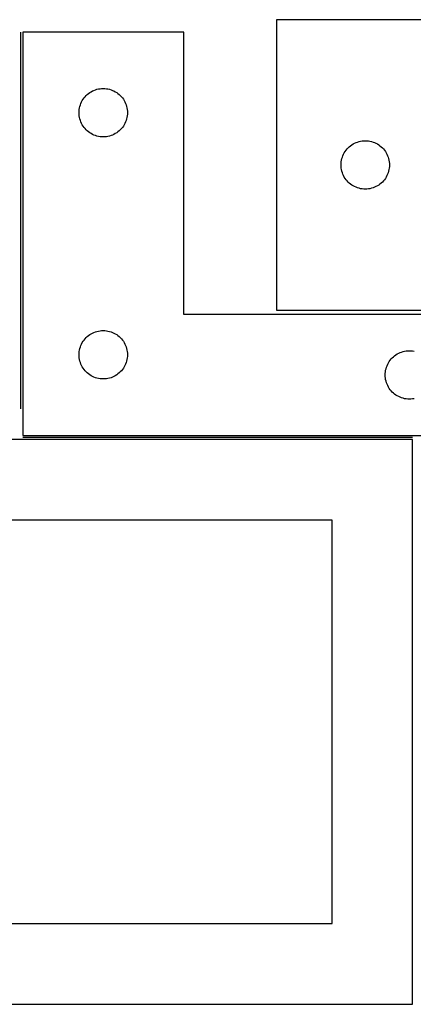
# Model space of a CAD drawing. Header units: millimetres. Extents: x 7 to 1243, y 7 to 2493.
# Tile 14 of 19: x 673 to 820, y 2122 to 2488. Entities that reach past the tile are written whole.
import ezdxf

# ---------------------------------------------------------------- set-up
doc = ezdxf.new("R2010")
doc.units = ezdxf.units.MM
doc.layers.add('COMMON', color=5, linetype='CONTINUOUS', true_color=0x0000ff)
doc.layers.add('CUT', color=7, linetype='CONTINUOUS', true_color=0x000000)

msp = doc.modelspace()

# ---------------------------------------------------------------- linework, layer by layer
at = {"layer": 'COMMON'}
for p, q in [((673.61151, 2343.099888), (673.61151, 2483.2305)), ((819.562896, 2332.4805), (674.36151, 2332.4805))]:
    msp.add_line(p, q, dxfattribs=at)
at = {"layer": 'CUT'}
for p, q in [((834.934594, 2487.810332), (768.934594, 2487.810332)), ((768.934594, 2487.810332), (768.934594, 2379.810332)), ((734.36151, 2483.2305), (674.36151, 2483.2305)), ((674.36151, 2483.2305), (674.36151, 2333.2305)), ((734.36151, 2378.2305), (734.36151, 2483.2305)), ((698.427398, 2459.997059), (698.882657, 2460.37068)), ((698.882657, 2460.37068), (699.361378, 2460.713727)), ((699.361378, 2460.713727), (699.86151, 2461.024729)), ((699.86151, 2461.024729), (700.380912, 2461.302355)), ((700.380912, 2461.302355), (700.917359, 2461.545416)), ((700.917359, 2461.545416), (701.468555, 2461.752871)), ((701.468555, 2461.752871), (702.032139, 2461.923833)), ((702.032139, 2461.923833), (702.605697, 2462.057568)), ((702.605697, 2462.057568), (703.186775, 2462.153504)), ((703.186775, 2462.153504), (703.772882, 2462.211231)), ((703.772882, 2462.211231), (704.36151, 2462.2305)), ((704.36151, 2462.2305), (704.950138, 2462.211231)), ((704.950138, 2462.211231), (705.536246, 2462.153504)), ((705.536246, 2462.153504), (706.117323, 2462.057568)), ((706.117323, 2462.057568), (706.690882, 2461.923833)), ((706.690882, 2461.923833), (707.254465, 2461.752871)), ((707.254465, 2461.752871), (707.805661, 2461.545416)), ((707.805661, 2461.545416), (708.342109, 2461.302355)), ((708.342109, 2461.302355), (708.86151, 2461.024729)), ((708.86151, 2461.024729), (709.361642, 2460.713727)), ((709.361642, 2460.713727), (709.840363, 2460.37068)), ((709.840363, 2460.37068), (710.295623, 2459.997059)), ((695.839139, 2456.123455), (696.046594, 2456.674651)), ((696.046594, 2456.674651), (696.289656, 2457.211098)), ((696.289656, 2457.211098), (696.567282, 2457.7305)), ((696.567282, 2457.7305), (696.878284, 2458.230632)), ((696.878284, 2458.230632), (697.22133, 2458.709353)), ((697.22133, 2458.709353), (697.594952, 2459.164613)), ((697.594952, 2459.164613), (697.997549, 2459.594461)), ((697.997549, 2459.594461), (698.427398, 2459.997059)), ((710.295623, 2459.997059), (710.725471, 2459.594461)), ((710.725471, 2459.594461), (711.128069, 2459.164613)), ((711.128069, 2459.164613), (711.50169, 2458.709353)), ((711.50169, 2458.709353), (711.844737, 2458.230632)), ((711.844737, 2458.230632), (712.155739, 2457.7305)), ((712.155739, 2457.7305), (712.433365, 2457.211098)), ((712.433365, 2457.211098), (712.676426, 2456.674651)), ((712.676426, 2456.674651), (712.883881, 2456.123455)), ((695.36151, 2453.2305), (695.38078, 2453.819128)), ((695.38078, 2452.641872), (695.36151, 2453.2305)), ((695.38078, 2453.819128), (695.438507, 2454.405236)), ((695.438507, 2454.405236), (695.534443, 2454.986313)), ((695.534443, 2454.986313), (695.668178, 2455.559872)), ((695.668178, 2455.559872), (695.839139, 2456.123455)), ((712.883881, 2456.123455), (713.054843, 2455.559872)), ((713.054843, 2455.559872), (713.188578, 2454.986313)), ((713.188578, 2454.986313), (713.284514, 2454.405236)), ((713.284514, 2454.405236), (713.342241, 2453.819128)), ((713.342241, 2453.819128), (713.36151, 2453.2305)), ((713.36151, 2453.2305), (713.342241, 2452.641872)), ((695.438507, 2452.055765), (695.38078, 2452.641872)), ((695.534443, 2451.474687), (695.438507, 2452.055765)), ((695.668178, 2450.901129), (695.534443, 2451.474687)), ((695.839139, 2450.337545), (695.668178, 2450.901129)), ((696.046594, 2449.786349), (695.839139, 2450.337545)), ((696.289656, 2449.249902), (696.046594, 2449.786349)), ((696.567282, 2448.7305), (696.289656, 2449.249902)), ((712.433365, 2449.249902), (712.155739, 2448.7305)), ((712.676426, 2449.786349), (712.433365, 2449.249902)), ((712.883881, 2450.337545), (712.676426, 2449.786349)), ((713.054843, 2450.901129), (712.883881, 2450.337545)), ((713.188578, 2451.474687), (713.054843, 2450.901129)), ((713.284514, 2452.055765), (713.188578, 2451.474687)), ((713.342241, 2452.641872), (713.284514, 2452.055765)), ((696.878284, 2448.230368), (696.567282, 2448.7305)), ((697.22133, 2447.751647), (696.878284, 2448.230368)), ((697.594952, 2447.296388), (697.22133, 2447.751647)), ((697.997549, 2446.866539), (697.594952, 2447.296388)), ((698.427398, 2446.463942), (697.997549, 2446.866539)), ((698.882657, 2446.09032), (698.427398, 2446.463942)), ((699.361378, 2445.747274), (698.882657, 2446.09032)), ((699.86151, 2445.436272), (699.361378, 2445.747274)), ((700.380912, 2445.158646), (699.86151, 2445.436272)), ((708.86151, 2445.436272), (708.342109, 2445.158646)), ((709.361642, 2445.747274), (708.86151, 2445.436272)), ((709.840363, 2446.09032), (709.361642, 2445.747274)), ((710.295623, 2446.463942), (709.840363, 2446.09032)), ((710.725471, 2446.866539), (710.295623, 2446.463942)), ((711.128069, 2447.296388), (710.725471, 2446.866539)), ((711.50169, 2447.751647), (711.128069, 2447.296388)), ((711.844737, 2448.230368), (711.50169, 2447.751647)), ((712.155739, 2448.7305), (711.844737, 2448.230368)), ((700.917359, 2444.915584), (700.380912, 2445.158646)), ((701.468555, 2444.708129), (700.917359, 2444.915584)), ((702.032139, 2444.537168), (701.468555, 2444.708129)), ((702.605697, 2444.403433), (702.032139, 2444.537168)), ((703.186775, 2444.307497), (702.605697, 2444.403433)), ((703.772882, 2444.24977), (703.186775, 2444.307497)), ((704.36151, 2444.2305), (703.772882, 2444.24977)), ((704.950138, 2444.24977), (704.36151, 2444.2305)), ((705.536246, 2444.307497), (704.950138, 2444.24977)), ((706.117323, 2444.403433), (705.536246, 2444.307497)), ((706.690882, 2444.537168), (706.117323, 2444.403433)), ((707.254465, 2444.708129), (706.690882, 2444.537168)), ((707.805661, 2444.915584), (707.254465, 2444.708129)), ((708.342109, 2445.158646), (707.805661, 2444.915584)), ((797.434594, 2441.604561), (797.953995, 2441.882187)), ((797.953995, 2441.882187), (798.490443, 2442.125248)), ((798.490443, 2442.125248), (799.041638, 2442.332703)), ((799.041638, 2442.332703), (799.605222, 2442.503664)), ((799.605222, 2442.503664), (800.178781, 2442.637399)), ((800.178781, 2442.637399), (800.759858, 2442.733336)), ((800.759858, 2442.733336), (801.345965, 2442.791062)), ((801.345965, 2442.791062), (801.934594, 2442.810332)), ((801.934594, 2442.810332), (802.523222, 2442.791062)), ((802.523222, 2442.791062), (803.109329, 2442.733336)), ((803.109329, 2442.733336), (803.690406, 2442.637399)), ((803.690406, 2442.637399), (804.263965, 2442.503664)), ((804.263965, 2442.503664), (804.827549, 2442.332703)), ((804.827549, 2442.332703), (805.378744, 2442.125248)), ((805.378744, 2442.125248), (805.915192, 2441.882187)), ((805.915192, 2441.882187), (806.434594, 2441.604561)), ((793.862739, 2437.79093), (794.140365, 2438.310332)), ((794.140365, 2438.310332), (794.451367, 2438.810464)), ((794.451367, 2438.810464), (794.794413, 2439.289185)), ((794.794413, 2439.289185), (795.168035, 2439.744444)), ((795.168035, 2439.744444), (795.570632, 2440.174293)), ((795.570632, 2440.174293), (796.000481, 2440.57689)), ((796.000481, 2440.57689), (796.455741, 2440.950512)), ((796.455741, 2440.950512), (796.934461, 2441.293558)), ((796.934461, 2441.293558), (797.434594, 2441.604561)), ((806.434594, 2441.604561), (806.934726, 2441.293558)), ((806.934726, 2441.293558), (807.413446, 2440.950512)), ((807.413446, 2440.950512), (807.868706, 2440.57689)), ((807.868706, 2440.57689), (808.298555, 2440.174293)), ((808.298555, 2440.174293), (808.701152, 2439.744444)), ((808.701152, 2439.744444), (809.074774, 2439.289185)), ((809.074774, 2439.289185), (809.41782, 2438.810464)), ((809.41782, 2438.810464), (809.728822, 2438.310332)), ((809.728822, 2438.310332), (810.006448, 2437.79093)), ((792.953863, 2434.39896), (793.01159, 2434.985068)), ((793.01159, 2434.985068), (793.107526, 2435.566145)), ((793.107526, 2435.566145), (793.241261, 2436.139703)), ((793.241261, 2436.139703), (793.412222, 2436.703287)), ((793.412222, 2436.703287), (793.619678, 2437.254483)), ((793.619678, 2437.254483), (793.862739, 2437.79093)), ((810.006448, 2437.79093), (810.249509, 2437.254483)), ((810.249509, 2437.254483), (810.456965, 2436.703287)), ((810.456965, 2436.703287), (810.627926, 2436.139703)), ((810.627926, 2436.139703), (810.761661, 2435.566145)), ((810.761661, 2435.566145), (810.857597, 2434.985068)), ((810.857597, 2434.985068), (810.915324, 2434.39896)), ((792.934594, 2433.810332), (792.953863, 2434.39896)), ((792.953863, 2433.221704), (792.934594, 2433.810332)), ((793.01159, 2432.635596), (792.953863, 2433.221704)), ((793.107526, 2432.054519), (793.01159, 2432.635596)), ((793.241261, 2431.480961), (793.107526, 2432.054519)), ((793.412222, 2430.917377), (793.241261, 2431.480961)), ((793.619678, 2430.366181), (793.412222, 2430.917377)), ((810.456965, 2430.917377), (810.249509, 2430.366181)), ((810.627926, 2431.480961), (810.456965, 2430.917377)), ((810.761661, 2432.054519), (810.627926, 2431.480961)), ((810.857597, 2432.635596), (810.761661, 2432.054519)), ((810.915324, 2433.221704), (810.857597, 2432.635596)), ((810.915324, 2434.39896), (810.934594, 2433.810332)), ((810.934594, 2433.810332), (810.915324, 2433.221704)), ((793.862739, 2429.829734), (793.619678, 2430.366181)), ((794.140365, 2429.310332), (793.862739, 2429.829734)), ((794.451367, 2428.8102), (794.140365, 2429.310332)), ((794.794413, 2428.331479), (794.451367, 2428.8102)), ((795.168035, 2427.87622), (794.794413, 2428.331479)), ((795.570632, 2427.446371), (795.168035, 2427.87622)), ((796.000481, 2427.043774), (795.570632, 2427.446371)), ((808.298555, 2427.446371), (807.868706, 2427.043774)), ((808.701152, 2427.87622), (808.298555, 2427.446371)), ((809.074774, 2428.331479), (808.701152, 2427.87622)), ((809.41782, 2428.8102), (809.074774, 2428.331479)), ((809.728822, 2429.310332), (809.41782, 2428.8102)), ((810.006448, 2429.829734), (809.728822, 2429.310332)), ((810.249509, 2430.366181), (810.006448, 2429.829734)), ((796.455741, 2426.670152), (796.000481, 2427.043774)), ((796.934461, 2426.327105), (796.455741, 2426.670152)), ((797.434594, 2426.016103), (796.934461, 2426.327105)), ((797.953995, 2425.738477), (797.434594, 2426.016103)), ((798.490443, 2425.495416), (797.953995, 2425.738477)), ((799.041638, 2425.287961), (798.490443, 2425.495416)), ((799.605222, 2425.117), (799.041638, 2425.287961)), ((800.178781, 2424.983264), (799.605222, 2425.117)), ((800.759858, 2424.887328), (800.178781, 2424.983264)), ((801.345965, 2424.829602), (800.759858, 2424.887328)), ((801.934594, 2424.810332), (801.345965, 2424.829602)), ((802.523222, 2424.829602), (801.934594, 2424.810332)), ((803.109329, 2424.887328), (802.523222, 2424.829602)), ((803.690406, 2424.983264), (803.109329, 2424.887328)), ((804.263965, 2425.117), (803.690406, 2424.983264)), ((804.827549, 2425.287961), (804.263965, 2425.117)), ((805.378744, 2425.495416), (804.827549, 2425.287961)), ((805.915192, 2425.738477), (805.378744, 2425.495416)), ((806.434594, 2426.016103), (805.915192, 2425.738477)), ((806.934726, 2426.327105), (806.434594, 2426.016103)), ((807.413446, 2426.670152), (806.934726, 2426.327105)), ((807.868706, 2427.043774), (807.413446, 2426.670152)), ((768.934594, 2379.810332), (834.934594, 2379.810332)), ((854.36151, 2378.2305), (734.36151, 2378.2305)), ((703.186775, 2372.153504), (703.772882, 2372.211231)), ((703.772882, 2372.211231), (704.36151, 2372.2305)), ((704.36151, 2372.2305), (704.950138, 2372.211231)), ((704.950138, 2372.211231), (705.536246, 2372.153504)), ((696.878284, 2368.230632), (697.22133, 2368.709353)), ((697.22133, 2368.709353), (697.594952, 2369.164613)), ((697.594952, 2369.164613), (697.997549, 2369.594461)), ((697.997549, 2369.594461), (698.427398, 2369.997059)), ((698.427398, 2369.997059), (698.882657, 2370.37068)), ((698.882657, 2370.37068), (699.361378, 2370.713727)), ((699.361378, 2370.713727), (699.86151, 2371.024729)), ((699.86151, 2371.024729), (700.380912, 2371.302355)), ((700.380912, 2371.302355), (700.917359, 2371.545416)), ((700.917359, 2371.545416), (701.468555, 2371.752871)), ((701.468555, 2371.752871), (702.032139, 2371.923833)), ((702.032139, 2371.923833), (702.605697, 2372.057568)), ((702.605697, 2372.057568), (703.186775, 2372.153504)), ((705.536246, 2372.153504), (706.117323, 2372.057568)), ((706.117323, 2372.057568), (706.690882, 2371.923833)), ((706.690882, 2371.923833), (707.254465, 2371.752871)), ((707.254465, 2371.752871), (707.805661, 2371.545416)), ((707.805661, 2371.545416), (708.342109, 2371.302355)), ((708.342109, 2371.302355), (708.86151, 2371.024729)), ((708.86151, 2371.024729), (709.361642, 2370.713727)), ((709.361642, 2370.713727), (709.840363, 2370.37068)), ((709.840363, 2370.37068), (710.295623, 2369.997059)), ((710.295623, 2369.997059), (710.725471, 2369.594461)), ((710.725471, 2369.594461), (711.128069, 2369.164613)), ((711.128069, 2369.164613), (711.50169, 2368.709353)), ((711.50169, 2368.709353), (711.844737, 2368.230632)), ((695.438507, 2364.405236), (695.534443, 2364.986313)), ((695.534443, 2364.986313), (695.668178, 2365.559872)), ((695.668178, 2365.559872), (695.839139, 2366.123455)), ((695.839139, 2366.123455), (696.046594, 2366.674651)), ((696.046594, 2366.674651), (696.289656, 2367.211098)), ((696.289656, 2367.211098), (696.567282, 2367.7305)), ((696.567282, 2367.7305), (696.878284, 2368.230632)), ((711.844737, 2368.230632), (712.155739, 2367.7305)), ((712.155739, 2367.7305), (712.433365, 2367.211098)), ((712.433365, 2367.211098), (712.676426, 2366.674651)), ((712.676426, 2366.674651), (712.883881, 2366.123455)), ((712.883881, 2366.123455), (713.054843, 2365.559872)), ((713.054843, 2365.559872), (713.188578, 2364.986313)), ((713.188578, 2364.986313), (713.284514, 2364.405236)), ((695.36151, 2363.2305), (695.38078, 2363.819128)), ((695.38078, 2362.641872), (695.36151, 2363.2305)), ((695.38078, 2363.819128), (695.438507, 2364.405236)), ((695.438507, 2362.055765), (695.38078, 2362.641872)), ((695.534443, 2361.474687), (695.438507, 2362.055765)), ((695.668178, 2360.901129), (695.534443, 2361.474687)), ((713.188578, 2361.474687), (713.054843, 2360.901129)), ((713.284514, 2362.055765), (713.188578, 2361.474687)), ((713.284514, 2364.405236), (713.342241, 2363.819128)), ((713.342241, 2362.641872), (713.284514, 2362.055765)), ((713.342241, 2363.819128), (713.36151, 2363.2305)), ((713.36151, 2363.2305), (713.342241, 2362.641872)), ((811.22133, 2361.209353), (811.594952, 2361.664613)), ((811.594952, 2361.664613), (811.997549, 2362.094461)), ((811.997549, 2362.094461), (812.427398, 2362.497059)), ((812.427398, 2362.497059), (812.882657, 2362.87068)), ((812.882657, 2362.87068), (813.361378, 2363.213727)), ((813.361378, 2363.213727), (813.86151, 2363.524729)), ((813.86151, 2363.524729), (814.380912, 2363.802355)), ((814.380912, 2363.802355), (814.917359, 2364.045416)), ((814.917359, 2364.045416), (815.468555, 2364.252871)), ((815.468555, 2364.252871), (816.032139, 2364.423833)), ((816.032139, 2364.423833), (816.605697, 2364.557568)), ((816.605697, 2364.557568), (817.186775, 2364.653504)), ((817.186775, 2364.653504), (817.772882, 2364.711231)), ((817.772882, 2364.711231), (818.36151, 2364.7305)), ((818.36151, 2364.7305), (818.950138, 2364.711231)), ((818.950138, 2364.711231), (819.536246, 2364.653504)), ((819.536246, 2364.653504), (820.117323, 2364.557568)), ((695.839139, 2360.337545), (695.668178, 2360.901129)), ((696.046594, 2359.786349), (695.839139, 2360.337545)), ((696.289656, 2359.249902), (696.046594, 2359.786349)), ((696.567282, 2358.7305), (696.289656, 2359.249902)), ((696.878284, 2358.230368), (696.567282, 2358.7305)), ((697.22133, 2357.751647), (696.878284, 2358.230368)), ((697.594952, 2357.296388), (697.22133, 2357.751647)), ((711.50169, 2357.751647), (711.128069, 2357.296388)), ((711.844737, 2358.230368), (711.50169, 2357.751647)), ((712.155739, 2358.7305), (711.844737, 2358.230368)), ((712.433365, 2359.249902), (712.155739, 2358.7305)), ((712.676426, 2359.786349), (712.433365, 2359.249902)), ((712.883881, 2360.337545), (712.676426, 2359.786349)), ((713.054843, 2360.901129), (712.883881, 2360.337545)), ((809.534443, 2357.486313), (809.668178, 2358.059872)), ((809.668178, 2358.059872), (809.839139, 2358.623455)), ((809.839139, 2358.623455), (810.046594, 2359.174651)), ((810.046594, 2359.174651), (810.289656, 2359.711098)), ((810.289656, 2359.711098), (810.567282, 2360.2305)), ((810.567282, 2360.2305), (810.878284, 2360.730632)), ((810.878284, 2360.730632), (811.22133, 2361.209353)), ((697.997549, 2356.866539), (697.594952, 2357.296388)), ((698.427398, 2356.463942), (697.997549, 2356.866539)), ((698.882657, 2356.09032), (698.427398, 2356.463942)), ((699.361378, 2355.747274), (698.882657, 2356.09032)), ((699.86151, 2355.436272), (699.361378, 2355.747274)), ((700.380912, 2355.158646), (699.86151, 2355.436272)), ((700.917359, 2354.915584), (700.380912, 2355.158646)), ((701.468555, 2354.708129), (700.917359, 2354.915584)), ((702.032139, 2354.537168), (701.468555, 2354.708129)), ((702.605697, 2354.403433), (702.032139, 2354.537168)), ((703.186775, 2354.307497), (702.605697, 2354.403433)), ((703.772882, 2354.24977), (703.186775, 2354.307497)), ((704.36151, 2354.2305), (703.772882, 2354.24977)), ((704.950138, 2354.24977), (704.36151, 2354.2305)), ((705.536246, 2354.307497), (704.950138, 2354.24977)), ((706.117323, 2354.403433), (705.536246, 2354.307497)), ((706.690882, 2354.537168), (706.117323, 2354.403433)), ((707.254465, 2354.708129), (706.690882, 2354.537168)), ((707.805661, 2354.915584), (707.254465, 2354.708129)), ((708.342109, 2355.158646), (707.805661, 2354.915584)), ((708.86151, 2355.436272), (708.342109, 2355.158646)), ((709.361642, 2355.747274), (708.86151, 2355.436272)), ((709.840363, 2356.09032), (709.361642, 2355.747274)), ((710.295623, 2356.463942), (709.840363, 2356.09032)), ((710.725471, 2356.866539), (710.295623, 2356.463942)), ((711.128069, 2357.296388), (710.725471, 2356.866539)), ((809.36151, 2355.7305), (809.38078, 2356.319128)), ((809.38078, 2355.141872), (809.36151, 2355.7305)), ((809.38078, 2356.319128), (809.438507, 2356.905236)), ((809.438507, 2354.555765), (809.38078, 2355.141872)), ((809.438507, 2356.905236), (809.534443, 2357.486313)), ((809.534443, 2353.974687), (809.438507, 2354.555765)), ((809.668178, 2353.401129), (809.534443, 2353.974687)), ((809.839139, 2352.837545), (809.668178, 2353.401129)), ((810.046594, 2352.286349), (809.839139, 2352.837545)), ((810.289656, 2351.749902), (810.046594, 2352.286349)), ((810.567282, 2351.2305), (810.289656, 2351.749902)), ((810.878284, 2350.730368), (810.567282, 2351.2305)), ((811.22133, 2350.251647), (810.878284, 2350.730368)), ((811.594952, 2349.796388), (811.22133, 2350.251647)), ((811.997549, 2349.366539), (811.594952, 2349.796388)), ((812.427398, 2348.963942), (811.997549, 2349.366539)), ((812.882657, 2348.59032), (812.427398, 2348.963942)), ((813.361378, 2348.247274), (812.882657, 2348.59032)), ((813.86151, 2347.936272), (813.361378, 2348.247274)), ((814.380912, 2347.658646), (813.86151, 2347.936272)), ((814.917359, 2347.415584), (814.380912, 2347.658646)), ((815.468555, 2347.208129), (814.917359, 2347.415584)), ((816.032139, 2347.037168), (815.468555, 2347.208129)), ((816.605697, 2346.903433), (816.032139, 2347.037168)), ((817.186775, 2346.807497), (816.605697, 2346.903433)), ((817.772882, 2346.74977), (817.186775, 2346.807497)), ((818.36151, 2346.7305), (817.772882, 2346.74977)), ((818.950138, 2346.74977), (818.36151, 2346.7305)), ((819.536246, 2346.807497), (818.950138, 2346.74977)), ((820.117323, 2346.903433), (819.536246, 2346.807497)), ((674.36151, 2333.2305), (854.36151, 2333.2305)), ((819.562896, 2331.730499), (549.562896, 2331.730499)), ((819.562896, 2121.730499), (819.562896, 2331.730499)), ((789.562896, 2301.730499), (579.562896, 2301.730499)), ((789.562896, 2151.730499), (789.562896, 2301.730499)), ((579.562896, 2151.730499), (789.562896, 2151.730499)), ((549.562896, 2121.730499), (819.562896, 2121.730499))]:
    msp.add_line(p, q, dxfattribs=at)

doc.saveas('drawing.dxf')
